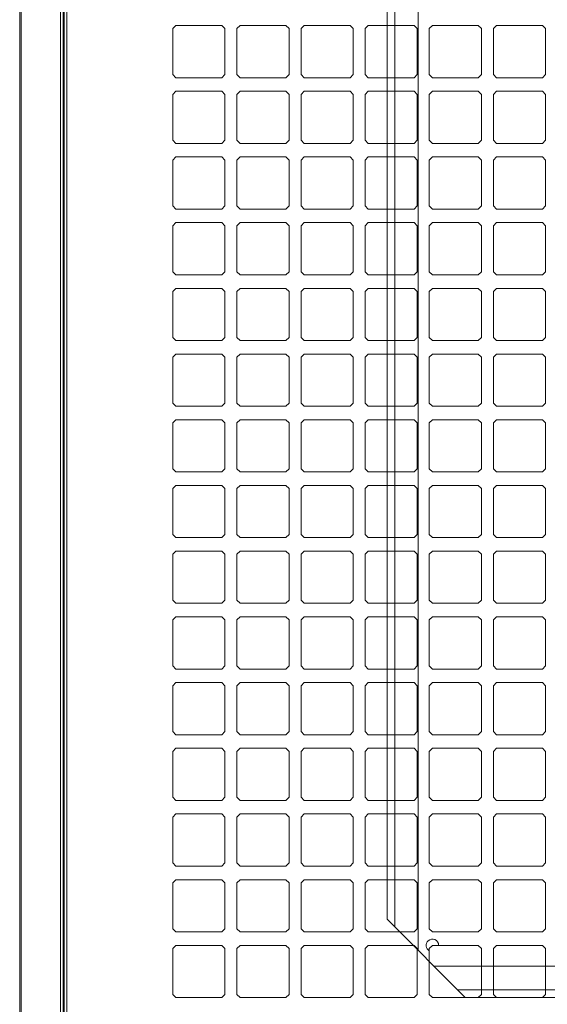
# Model space of a CAD drawing. Header units: millimetres. Extents: x 11633 to 96114, y -4650 to 25050.
# Tile 16 of 25: x 89067 to 89480, y 7020 to 7791. Entities that reach past the tile are written whole.
import ezdxf

# ---------------------------------------------------------------- set-up
doc = ezdxf.new("R2010")
doc.units = ezdxf.units.MM
doc.layers.get('0').update_dxf_attribs({"lineweight": 9})

msp = doc.modelspace()

# ---------------------------------------------------------------- linework, layer by layer
at = {"lineweight": 15}
for p, q in [((89067.96, 8161.02), (89067.96, 6821.85)), ((89066.83, 8139.02), (89066.83, 6822.04)), ((89098.91, 6400.11), (89098.91, 8139.44)), ((89100.87, 6821.61), (89100.87, 8139.44)), ((89101.74, 6821.61), (89101.74, 8139.48)), ((89103.69, 6822.69), (89103.69, 8140.02)), ((89379.12, 7903.73), (89379.12, 7061.74)), ((89360.74, 7885.35), (89360.74, 7080.11)), ((89354.62, 7879.23), (89354.62, 7086.24)), ((89189.26, 7786.13), (89186.81, 7783.68)), ((89186.81, 7747.74), (89186.81, 7783.68)), ((89189.26, 7786.13), (89225.2, 7786.13)), ((89227.65, 7783.68), (89225.2, 7786.13)), ((89227.65, 7747.74), (89227.65, 7783.68)), ((89239.48, 7786.13), (89237.03, 7783.68)), ((89237.03, 7747.74), (89237.03, 7783.68)), ((89239.48, 7786.13), (89275.42, 7786.13)), ((89277.87, 7783.68), (89275.42, 7786.13)), ((89277.87, 7747.74), (89277.87, 7783.68)), ((89289.71, 7786.13), (89287.26, 7783.68)), ((89287.26, 7747.74), (89287.26, 7783.68)), ((89289.71, 7786.13), (89325.65, 7786.13)), ((89328.1, 7783.68), (89325.65, 7786.13)), ((89328.1, 7747.74), (89328.1, 7783.68)), ((89339.93, 7786.13), (89337.48, 7783.68)), ((89337.48, 7747.74), (89337.48, 7783.68)), ((89339.93, 7786.13), (89375.87, 7786.13)), ((89378.32, 7783.68), (89375.87, 7786.13)), ((89378.32, 7747.74), (89378.32, 7783.68)), ((89390.16, 7786.13), (89387.71, 7783.68)), ((89387.71, 7747.74), (89387.71, 7783.68)), ((89390.16, 7786.13), (89426.1, 7786.13)), ((89428.55, 7783.68), (89426.1, 7786.13)), ((89428.55, 7747.74), (89428.55, 7783.68)), ((89440.38, 7786.13), (89437.93, 7783.68)), ((89437.93, 7747.74), (89437.93, 7783.68)), ((89440.38, 7786.13), (89476.32, 7786.13)), ((89478.77, 7783.68), (89476.32, 7786.13)), ((89478.77, 7747.74), (89478.77, 7783.68)), ((89189.26, 7745.29), (89186.81, 7747.74)), ((89189.26, 7745.29), (89225.2, 7745.29)), ((89227.65, 7747.74), (89225.2, 7745.29)), ((89239.48, 7745.29), (89237.03, 7747.74)), ((89239.48, 7745.29), (89275.42, 7745.29)), ((89277.87, 7747.74), (89275.42, 7745.29)), ((89289.71, 7745.29), (89287.26, 7747.74)), ((89289.71, 7745.29), (89325.65, 7745.29)), ((89328.1, 7747.74), (89325.65, 7745.29)), ((89339.93, 7745.29), (89337.48, 7747.74)), ((89339.93, 7745.29), (89375.87, 7745.29)), ((89378.32, 7747.74), (89375.87, 7745.29)), ((89390.16, 7745.29), (89387.71, 7747.74)), ((89390.16, 7745.29), (89426.1, 7745.29)), ((89428.55, 7747.74), (89426.1, 7745.29)), ((89440.38, 7745.29), (89437.93, 7747.74)), ((89440.38, 7745.29), (89476.32, 7745.29)), ((89478.77, 7747.74), (89476.32, 7745.29)), ((89189.26, 7734.68), (89186.81, 7732.23)), ((89189.26, 7734.68), (89225.2, 7734.68)), ((89227.65, 7732.23), (89225.2, 7734.68)), ((89239.48, 7734.68), (89237.03, 7732.23)), ((89239.48, 7734.68), (89275.42, 7734.68)), ((89277.87, 7732.23), (89275.42, 7734.68)), ((89289.71, 7734.68), (89287.26, 7732.23)), ((89289.71, 7734.68), (89325.65, 7734.68)), ((89328.1, 7732.23), (89325.65, 7734.68)), ((89339.93, 7734.68), (89337.48, 7732.23)), ((89339.93, 7734.68), (89375.87, 7734.68)), ((89378.32, 7732.23), (89375.87, 7734.68)), ((89390.16, 7734.68), (89387.71, 7732.23)), ((89390.16, 7734.68), (89426.1, 7734.68)), ((89428.55, 7732.23), (89426.1, 7734.68)), ((89440.38, 7734.68), (89437.93, 7732.23)), ((89440.38, 7734.68), (89476.32, 7734.68)), ((89478.77, 7732.23), (89476.32, 7734.68)), ((89186.81, 7696.29), (89186.81, 7732.23)), ((89227.65, 7696.29), (89227.65, 7732.23)), ((89237.03, 7696.29), (89237.03, 7732.23)), ((89277.87, 7696.29), (89277.87, 7732.23)), ((89287.26, 7696.29), (89287.26, 7732.23)), ((89328.1, 7696.29), (89328.1, 7732.23)), ((89337.48, 7696.29), (89337.48, 7732.23)), ((89378.32, 7696.29), (89378.32, 7732.23)), ((89387.71, 7696.29), (89387.71, 7732.23)), ((89428.55, 7696.29), (89428.55, 7732.23)), ((89437.93, 7696.29), (89437.93, 7732.23)), ((89478.77, 7696.29), (89478.77, 7732.23)), ((89189.26, 7693.84), (89186.81, 7696.29)), ((89227.65, 7696.29), (89225.2, 7693.84)), ((89239.48, 7693.84), (89237.03, 7696.29)), ((89277.87, 7696.29), (89275.42, 7693.84)), ((89289.71, 7693.84), (89287.26, 7696.29)), ((89328.1, 7696.29), (89325.65, 7693.84)), ((89339.93, 7693.84), (89337.48, 7696.29)), ((89378.32, 7696.29), (89375.87, 7693.84)), ((89390.16, 7693.84), (89387.71, 7696.29)), ((89428.55, 7696.29), (89426.1, 7693.84)), ((89440.38, 7693.84), (89437.93, 7696.29)), ((89478.77, 7696.29), (89476.32, 7693.84)), ((89189.26, 7693.84), (89225.2, 7693.84)), ((89239.48, 7693.84), (89275.42, 7693.84)), ((89289.71, 7693.84), (89325.65, 7693.84)), ((89339.93, 7693.84), (89375.87, 7693.84)), ((89390.16, 7693.84), (89426.1, 7693.84)), ((89440.38, 7693.84), (89476.32, 7693.84)), ((89189.26, 7683.23), (89186.81, 7680.78)), ((89186.81, 7644.84), (89186.81, 7680.78)), ((89189.26, 7683.23), (89225.2, 7683.23)), ((89227.65, 7680.78), (89225.2, 7683.23)), ((89227.65, 7644.84), (89227.65, 7680.78)), ((89239.48, 7683.23), (89237.03, 7680.78)), ((89237.03, 7644.84), (89237.03, 7680.78)), ((89239.48, 7683.23), (89275.42, 7683.23)), ((89277.87, 7680.78), (89275.42, 7683.23)), ((89277.87, 7644.84), (89277.87, 7680.78)), ((89289.71, 7683.23), (89287.26, 7680.78)), ((89287.26, 7644.84), (89287.26, 7680.78)), ((89289.71, 7683.23), (89325.65, 7683.23)), ((89328.1, 7680.78), (89325.65, 7683.23)), ((89328.1, 7644.84), (89328.1, 7680.78)), ((89339.93, 7683.23), (89337.48, 7680.78)), ((89337.48, 7644.84), (89337.48, 7680.78)), ((89339.93, 7683.23), (89375.87, 7683.23)), ((89378.32, 7680.78), (89375.87, 7683.23)), ((89378.32, 7644.84), (89378.32, 7680.78)), ((89390.16, 7683.23), (89387.71, 7680.78)), ((89387.71, 7644.84), (89387.71, 7680.78)), ((89390.16, 7683.23), (89426.1, 7683.23)), ((89428.55, 7680.78), (89426.1, 7683.23)), ((89428.55, 7644.84), (89428.55, 7680.78)), ((89440.38, 7683.23), (89437.93, 7680.78)), ((89437.93, 7644.84), (89437.93, 7680.78)), ((89440.38, 7683.23), (89476.32, 7683.23)), ((89478.77, 7680.78), (89476.32, 7683.23)), ((89478.77, 7644.84), (89478.77, 7680.78)), ((89189.26, 7642.39), (89186.81, 7644.84)), ((89189.26, 7642.39), (89225.2, 7642.39)), ((89227.65, 7644.84), (89225.2, 7642.39)), ((89239.48, 7642.39), (89237.03, 7644.84)), ((89239.48, 7642.39), (89275.42, 7642.39)), ((89277.87, 7644.84), (89275.42, 7642.39)), ((89289.71, 7642.39), (89287.26, 7644.84)), ((89289.71, 7642.39), (89325.65, 7642.39)), ((89328.1, 7644.84), (89325.65, 7642.39)), ((89339.93, 7642.39), (89337.48, 7644.84)), ((89339.93, 7642.39), (89375.87, 7642.39)), ((89378.32, 7644.84), (89375.87, 7642.39)), ((89390.16, 7642.39), (89387.71, 7644.84)), ((89390.16, 7642.39), (89426.1, 7642.39)), ((89428.55, 7644.84), (89426.1, 7642.39)), ((89440.38, 7642.39), (89437.93, 7644.84)), ((89440.38, 7642.39), (89476.32, 7642.39)), ((89478.77, 7644.84), (89476.32, 7642.39)), ((89189.26, 7631.78), (89186.81, 7629.33)), ((89186.81, 7593.39), (89186.81, 7629.33)), ((89189.26, 7631.78), (89225.2, 7631.78)), ((89227.65, 7629.33), (89225.2, 7631.78)), ((89227.65, 7593.39), (89227.65, 7629.33)), ((89239.48, 7631.78), (89237.03, 7629.33)), ((89237.03, 7593.39), (89237.03, 7629.33)), ((89239.48, 7631.78), (89275.42, 7631.78)), ((89277.87, 7629.33), (89275.42, 7631.78)), ((89277.87, 7593.39), (89277.87, 7629.33)), ((89289.71, 7631.78), (89287.26, 7629.33)), ((89287.26, 7593.39), (89287.26, 7629.33)), ((89289.71, 7631.78), (89325.65, 7631.78)), ((89328.1, 7629.33), (89325.65, 7631.78)), ((89328.1, 7593.39), (89328.1, 7629.33)), ((89339.93, 7631.78), (89337.48, 7629.33)), ((89337.48, 7593.39), (89337.48, 7629.33)), ((89339.93, 7631.78), (89375.87, 7631.78)), ((89378.32, 7629.33), (89375.87, 7631.78)), ((89378.32, 7593.39), (89378.32, 7629.33)), ((89390.16, 7631.78), (89387.71, 7629.33)), ((89387.71, 7593.39), (89387.71, 7629.33)), ((89390.16, 7631.78), (89426.1, 7631.78)), ((89428.55, 7629.33), (89426.1, 7631.78)), ((89428.55, 7593.39), (89428.55, 7629.33)), ((89440.38, 7631.78), (89437.93, 7629.33)), ((89437.93, 7593.39), (89437.93, 7629.33)), ((89440.38, 7631.78), (89476.32, 7631.78)), ((89478.77, 7629.33), (89476.32, 7631.78)), ((89478.77, 7593.39), (89478.77, 7629.33)), ((89189.26, 7590.94), (89186.81, 7593.39)), ((89189.26, 7590.94), (89225.2, 7590.94)), ((89227.65, 7593.39), (89225.2, 7590.94)), ((89239.48, 7590.94), (89237.03, 7593.39)), ((89239.48, 7590.94), (89275.42, 7590.94)), ((89277.87, 7593.39), (89275.42, 7590.94)), ((89289.71, 7590.94), (89287.26, 7593.39)), ((89289.71, 7590.94), (89325.65, 7590.94)), ((89328.1, 7593.39), (89325.65, 7590.94)), ((89339.93, 7590.94), (89337.48, 7593.39)), ((89339.93, 7590.94), (89375.87, 7590.94)), ((89378.32, 7593.39), (89375.87, 7590.94)), ((89390.16, 7590.94), (89387.71, 7593.39)), ((89390.16, 7590.94), (89426.1, 7590.94)), ((89428.55, 7593.39), (89426.1, 7590.94)), ((89440.38, 7590.94), (89437.93, 7593.39)), ((89440.38, 7590.94), (89476.32, 7590.94)), ((89478.77, 7593.39), (89476.32, 7590.94)), ((89189.26, 7580.33), (89186.81, 7577.88)), ((89189.26, 7580.33), (89225.2, 7580.33)), ((89227.65, 7577.88), (89225.2, 7580.33)), ((89239.48, 7580.33), (89237.03, 7577.88)), ((89239.48, 7580.33), (89275.42, 7580.33)), ((89277.87, 7577.88), (89275.42, 7580.33)), ((89289.71, 7580.33), (89287.26, 7577.88)), ((89289.71, 7580.33), (89325.65, 7580.33)), ((89328.1, 7577.88), (89325.65, 7580.33)), ((89339.93, 7580.33), (89337.48, 7577.88)), ((89339.93, 7580.33), (89375.87, 7580.33)), ((89378.32, 7577.88), (89375.87, 7580.33)), ((89390.16, 7580.33), (89387.71, 7577.88)), ((89390.16, 7580.33), (89426.1, 7580.33)), ((89428.55, 7577.88), (89426.1, 7580.33)), ((89440.38, 7580.33), (89437.93, 7577.88)), ((89440.38, 7580.33), (89476.32, 7580.33)), ((89478.77, 7577.88), (89476.32, 7580.33)), ((89186.81, 7541.94), (89186.81, 7577.88)), ((89227.65, 7541.94), (89227.65, 7577.88)), ((89237.03, 7541.94), (89237.03, 7577.88)), ((89277.87, 7541.94), (89277.87, 7577.88)), ((89287.26, 7541.94), (89287.26, 7577.88)), ((89328.1, 7541.94), (89328.1, 7577.88)), ((89337.48, 7541.94), (89337.48, 7577.88)), ((89378.32, 7541.94), (89378.32, 7577.88)), ((89387.71, 7541.94), (89387.71, 7577.88)), ((89428.55, 7541.94), (89428.55, 7577.88)), ((89437.93, 7541.94), (89437.93, 7577.88)), ((89478.77, 7541.94), (89478.77, 7577.88)), ((89189.26, 7539.49), (89186.81, 7541.94)), ((89227.65, 7541.94), (89225.2, 7539.49)), ((89239.48, 7539.49), (89237.03, 7541.94)), ((89277.87, 7541.94), (89275.42, 7539.49)), ((89289.71, 7539.49), (89287.26, 7541.94)), ((89328.1, 7541.94), (89325.65, 7539.49)), ((89339.93, 7539.49), (89337.48, 7541.94)), ((89378.32, 7541.94), (89375.87, 7539.49)), ((89390.16, 7539.49), (89387.71, 7541.94)), ((89428.55, 7541.94), (89426.1, 7539.49)), ((89440.38, 7539.49), (89437.93, 7541.94)), ((89478.77, 7541.94), (89476.32, 7539.49)), ((89189.26, 7539.49), (89225.2, 7539.49)), ((89239.48, 7539.49), (89275.42, 7539.49)), ((89289.71, 7539.49), (89325.65, 7539.49)), ((89339.93, 7539.49), (89375.87, 7539.49)), ((89390.16, 7539.49), (89426.1, 7539.49)), ((89440.38, 7539.49), (89476.32, 7539.49)), ((89189.26, 7528.88), (89186.81, 7526.43)), ((89186.81, 7490.49), (89186.81, 7526.43)), ((89189.26, 7528.88), (89225.2, 7528.88)), ((89227.65, 7526.43), (89225.2, 7528.88)), ((89227.65, 7490.49), (89227.65, 7526.43)), ((89239.48, 7528.88), (89237.03, 7526.43)), ((89237.03, 7490.49), (89237.03, 7526.43)), ((89239.48, 7528.88), (89275.42, 7528.88)), ((89277.87, 7526.43), (89275.42, 7528.88)), ((89277.87, 7490.49), (89277.87, 7526.43)), ((89289.71, 7528.88), (89287.26, 7526.43)), ((89287.26, 7490.49), (89287.26, 7526.43)), ((89289.71, 7528.88), (89325.65, 7528.88)), ((89328.1, 7526.43), (89325.65, 7528.88)), ((89328.1, 7490.49), (89328.1, 7526.43)), ((89339.93, 7528.88), (89337.48, 7526.43)), ((89337.48, 7490.49), (89337.48, 7526.43)), ((89339.93, 7528.88), (89375.87, 7528.88)), ((89378.32, 7526.43), (89375.87, 7528.88)), ((89378.32, 7490.49), (89378.32, 7526.43)), ((89390.16, 7528.88), (89387.71, 7526.43)), ((89387.71, 7490.49), (89387.71, 7526.43)), ((89390.16, 7528.88), (89426.1, 7528.88)), ((89428.55, 7526.43), (89426.1, 7528.88)), ((89428.55, 7490.49), (89428.55, 7526.43)), ((89440.38, 7528.88), (89437.93, 7526.43)), ((89437.93, 7490.49), (89437.93, 7526.43)), ((89440.38, 7528.88), (89476.32, 7528.88)), ((89478.77, 7526.43), (89476.32, 7528.88)), ((89478.77, 7490.49), (89478.77, 7526.43)), ((89189.26, 7488.04), (89186.81, 7490.49)), ((89189.26, 7488.04), (89225.2, 7488.04)), ((89227.65, 7490.49), (89225.2, 7488.04)), ((89239.48, 7488.04), (89237.03, 7490.49)), ((89239.48, 7488.04), (89275.42, 7488.04)), ((89277.87, 7490.49), (89275.42, 7488.04)), ((89289.71, 7488.04), (89287.26, 7490.49)), ((89289.71, 7488.04), (89325.65, 7488.04)), ((89328.1, 7490.49), (89325.65, 7488.04)), ((89339.93, 7488.04), (89337.48, 7490.49)), ((89339.93, 7488.04), (89375.87, 7488.04)), ((89378.32, 7490.49), (89375.87, 7488.04)), ((89390.16, 7488.04), (89387.71, 7490.49)), ((89390.16, 7488.04), (89426.1, 7488.04)), ((89428.55, 7490.49), (89426.1, 7488.04)), ((89440.38, 7488.04), (89437.93, 7490.49)), ((89440.38, 7488.04), (89476.32, 7488.04)), ((89478.77, 7490.49), (89476.32, 7488.04)), ((89189.26, 7477.43), (89186.81, 7474.98)), ((89186.81, 7439.04), (89186.81, 7474.98)), ((89189.26, 7477.43), (89225.2, 7477.43)), ((89227.65, 7474.98), (89225.2, 7477.43)), ((89227.65, 7439.04), (89227.65, 7474.98)), ((89239.48, 7477.43), (89237.03, 7474.98)), ((89237.03, 7439.04), (89237.03, 7474.98)), ((89239.48, 7477.43), (89275.42, 7477.43)), ((89277.87, 7474.98), (89275.42, 7477.43)), ((89277.87, 7439.04), (89277.87, 7474.98)), ((89289.71, 7477.43), (89287.26, 7474.98)), ((89287.26, 7439.04), (89287.26, 7474.98)), ((89289.71, 7477.43), (89325.65, 7477.43)), ((89328.1, 7474.98), (89325.65, 7477.43)), ((89328.1, 7439.04), (89328.1, 7474.98)), ((89339.93, 7477.43), (89337.48, 7474.98)), ((89337.48, 7439.04), (89337.48, 7474.98)), ((89339.93, 7477.43), (89375.87, 7477.43)), ((89378.32, 7474.98), (89375.87, 7477.43)), ((89378.32, 7439.04), (89378.32, 7474.98)), ((89390.16, 7477.43), (89387.71, 7474.98)), ((89387.71, 7439.04), (89387.71, 7474.98)), ((89390.16, 7477.43), (89426.1, 7477.43)), ((89428.55, 7474.98), (89426.1, 7477.43)), ((89428.55, 7439.04), (89428.55, 7474.98)), ((89440.38, 7477.43), (89437.93, 7474.98)), ((89437.93, 7439.04), (89437.93, 7474.98)), ((89440.38, 7477.43), (89476.32, 7477.43)), ((89478.77, 7474.98), (89476.32, 7477.43)), ((89478.77, 7439.04), (89478.77, 7474.98)), ((89189.26, 7436.59), (89186.81, 7439.04)), ((89189.26, 7436.59), (89225.2, 7436.59)), ((89227.65, 7439.04), (89225.2, 7436.59)), ((89239.48, 7436.59), (89237.03, 7439.04)), ((89239.48, 7436.59), (89275.42, 7436.59)), ((89277.87, 7439.04), (89275.42, 7436.59)), ((89289.71, 7436.59), (89287.26, 7439.04)), ((89289.71, 7436.59), (89325.65, 7436.59)), ((89328.1, 7439.04), (89325.65, 7436.59)), ((89339.93, 7436.59), (89337.48, 7439.04)), ((89339.93, 7436.59), (89375.87, 7436.59)), ((89378.32, 7439.04), (89375.87, 7436.59)), ((89390.16, 7436.59), (89387.71, 7439.04)), ((89390.16, 7436.59), (89426.1, 7436.59)), ((89428.55, 7439.04), (89426.1, 7436.59)), ((89440.38, 7436.59), (89437.93, 7439.04)), ((89440.38, 7436.59), (89476.32, 7436.59)), ((89478.77, 7439.04), (89476.32, 7436.59)), ((89189.26, 7425.98), (89186.81, 7423.53)), ((89189.26, 7425.98), (89225.2, 7425.98)), ((89227.65, 7423.53), (89225.2, 7425.98)), ((89239.48, 7425.98), (89237.03, 7423.53)), ((89239.48, 7425.98), (89275.42, 7425.98)), ((89277.87, 7423.53), (89275.42, 7425.98)), ((89289.71, 7425.98), (89287.26, 7423.53)), ((89289.71, 7425.98), (89325.65, 7425.98)), ((89328.1, 7423.53), (89325.65, 7425.98)), ((89339.93, 7425.98), (89337.48, 7423.53)), ((89339.93, 7425.98), (89375.87, 7425.98)), ((89378.32, 7423.53), (89375.87, 7425.98)), ((89390.16, 7425.98), (89387.71, 7423.53)), ((89390.16, 7425.98), (89426.1, 7425.98)), ((89428.55, 7423.53), (89426.1, 7425.98)), ((89440.38, 7425.98), (89437.93, 7423.53)), ((89440.38, 7425.98), (89476.32, 7425.98)), ((89478.77, 7423.53), (89476.32, 7425.98)), ((89186.81, 7387.59), (89186.81, 7423.53)), ((89227.65, 7387.59), (89227.65, 7423.53)), ((89237.03, 7387.59), (89237.03, 7423.53)), ((89277.87, 7387.59), (89277.87, 7423.53)), ((89287.26, 7387.59), (89287.26, 7423.53)), ((89328.1, 7387.59), (89328.1, 7423.53)), ((89337.48, 7387.59), (89337.48, 7423.53)), ((89378.32, 7387.59), (89378.32, 7423.53)), ((89387.71, 7387.59), (89387.71, 7423.53)), ((89428.55, 7387.59), (89428.55, 7423.53)), ((89437.93, 7387.59), (89437.93, 7423.53)), ((89478.77, 7387.59), (89478.77, 7423.53)), ((89189.26, 7385.14), (89186.81, 7387.59)), ((89227.65, 7387.59), (89225.2, 7385.14)), ((89239.48, 7385.14), (89237.03, 7387.59)), ((89277.87, 7387.59), (89275.42, 7385.14)), ((89289.71, 7385.14), (89287.26, 7387.59)), ((89328.1, 7387.59), (89325.65, 7385.14)), ((89339.93, 7385.14), (89337.48, 7387.59)), ((89378.32, 7387.59), (89375.87, 7385.14)), ((89390.16, 7385.14), (89387.71, 7387.59)), ((89428.55, 7387.59), (89426.1, 7385.14)), ((89440.38, 7385.14), (89437.93, 7387.59)), ((89478.77, 7387.59), (89476.32, 7385.14)), ((89189.26, 7385.14), (89225.2, 7385.14)), ((89239.48, 7385.14), (89275.42, 7385.14)), ((89289.71, 7385.14), (89325.65, 7385.14)), ((89339.93, 7385.14), (89375.87, 7385.14)), ((89390.16, 7385.14), (89426.1, 7385.14)), ((89440.38, 7385.14), (89476.32, 7385.14)), ((89189.26, 7374.53), (89186.81, 7372.08)), ((89186.81, 7336.14), (89186.81, 7372.08)), ((89189.26, 7374.53), (89225.2, 7374.53)), ((89227.65, 7372.08), (89225.2, 7374.53)), ((89227.65, 7336.14), (89227.65, 7372.08)), ((89239.48, 7374.53), (89237.03, 7372.08)), ((89237.03, 7336.14), (89237.03, 7372.08)), ((89239.48, 7374.53), (89275.42, 7374.53)), ((89277.87, 7372.08), (89275.42, 7374.53)), ((89277.87, 7336.14), (89277.87, 7372.08)), ((89289.71, 7374.53), (89287.26, 7372.08)), ((89287.26, 7336.14), (89287.26, 7372.08)), ((89289.71, 7374.53), (89325.65, 7374.53)), ((89328.1, 7372.08), (89325.65, 7374.53)), ((89328.1, 7336.14), (89328.1, 7372.08)), ((89339.93, 7374.53), (89337.48, 7372.08)), ((89337.48, 7336.14), (89337.48, 7372.08)), ((89339.93, 7374.53), (89375.87, 7374.53)), ((89378.32, 7372.08), (89375.87, 7374.53)), ((89378.32, 7336.14), (89378.32, 7372.08)), ((89390.16, 7374.53), (89387.71, 7372.08)), ((89387.71, 7336.14), (89387.71, 7372.08)), ((89390.16, 7374.53), (89426.1, 7374.53)), ((89428.55, 7372.08), (89426.1, 7374.53)), ((89428.55, 7336.14), (89428.55, 7372.08)), ((89440.38, 7374.53), (89437.93, 7372.08)), ((89437.93, 7336.14), (89437.93, 7372.08)), ((89440.38, 7374.53), (89476.32, 7374.53)), ((89478.77, 7372.08), (89476.32, 7374.53)), ((89478.77, 7336.14), (89478.77, 7372.08)), ((89189.26, 7333.69), (89186.81, 7336.14)), ((89189.26, 7333.69), (89225.2, 7333.69)), ((89227.65, 7336.14), (89225.2, 7333.69)), ((89239.48, 7333.69), (89237.03, 7336.14)), ((89239.48, 7333.69), (89275.42, 7333.69)), ((89277.87, 7336.14), (89275.42, 7333.69)), ((89289.71, 7333.69), (89287.26, 7336.14)), ((89289.71, 7333.69), (89325.65, 7333.69)), ((89328.1, 7336.14), (89325.65, 7333.69)), ((89339.93, 7333.69), (89337.48, 7336.14)), ((89339.93, 7333.69), (89375.87, 7333.69)), ((89378.32, 7336.14), (89375.87, 7333.69)), ((89390.16, 7333.69), (89387.71, 7336.14)), ((89390.16, 7333.69), (89426.1, 7333.69)), ((89428.55, 7336.14), (89426.1, 7333.69)), ((89440.38, 7333.69), (89437.93, 7336.14)), ((89440.38, 7333.69), (89476.32, 7333.69)), ((89478.77, 7336.14), (89476.32, 7333.69)), ((89189.26, 7323.08), (89186.81, 7320.63)), ((89186.81, 7284.69), (89186.81, 7320.63)), ((89189.26, 7323.08), (89225.2, 7323.08)), ((89227.65, 7320.63), (89225.2, 7323.08)), ((89227.65, 7284.69), (89227.65, 7320.63)), ((89239.48, 7323.08), (89237.03, 7320.63)), ((89237.03, 7284.69), (89237.03, 7320.63)), ((89239.48, 7323.08), (89275.42, 7323.08)), ((89277.87, 7320.63), (89275.42, 7323.08)), ((89277.87, 7284.69), (89277.87, 7320.63)), ((89289.71, 7323.08), (89287.26, 7320.63)), ((89287.26, 7284.69), (89287.26, 7320.63)), ((89289.71, 7323.08), (89325.65, 7323.08)), ((89328.1, 7320.63), (89325.65, 7323.08)), ((89328.1, 7284.69), (89328.1, 7320.63)), ((89339.93, 7323.08), (89337.48, 7320.63)), ((89337.48, 7284.69), (89337.48, 7320.63)), ((89339.93, 7323.08), (89375.87, 7323.08)), ((89378.32, 7320.63), (89375.87, 7323.08)), ((89378.32, 7284.69), (89378.32, 7320.63)), ((89390.16, 7323.08), (89387.71, 7320.63)), ((89387.71, 7284.69), (89387.71, 7320.63)), ((89390.16, 7323.08), (89426.1, 7323.08)), ((89428.55, 7320.63), (89426.1, 7323.08)), ((89428.55, 7284.69), (89428.55, 7320.63)), ((89440.38, 7323.08), (89437.93, 7320.63)), ((89437.93, 7284.69), (89437.93, 7320.63)), ((89440.38, 7323.08), (89476.32, 7323.08)), ((89478.77, 7320.63), (89476.32, 7323.08)), ((89478.77, 7284.69), (89478.77, 7320.63)), ((89189.26, 7282.24), (89186.81, 7284.69)), ((89189.26, 7282.24), (89225.2, 7282.24)), ((89227.65, 7284.69), (89225.2, 7282.24)), ((89239.48, 7282.24), (89237.03, 7284.69)), ((89239.48, 7282.24), (89275.42, 7282.24)), ((89277.87, 7284.69), (89275.42, 7282.24)), ((89289.71, 7282.24), (89287.26, 7284.69)), ((89289.71, 7282.24), (89325.65, 7282.24)), ((89328.1, 7284.69), (89325.65, 7282.24)), ((89339.93, 7282.24), (89337.48, 7284.69)), ((89339.93, 7282.24), (89375.87, 7282.24)), ((89378.32, 7284.69), (89375.87, 7282.24)), ((89390.16, 7282.24), (89387.71, 7284.69)), ((89390.16, 7282.24), (89426.1, 7282.24)), ((89428.55, 7284.69), (89426.1, 7282.24)), ((89440.38, 7282.24), (89437.93, 7284.69)), ((89440.38, 7282.24), (89476.32, 7282.24)), ((89478.77, 7284.69), (89476.32, 7282.24)), ((89189.26, 7271.63), (89186.81, 7269.18)), ((89189.26, 7271.63), (89225.2, 7271.63)), ((89227.65, 7269.18), (89225.2, 7271.63)), ((89239.48, 7271.63), (89237.03, 7269.18)), ((89239.48, 7271.63), (89275.42, 7271.63)), ((89277.87, 7269.18), (89275.42, 7271.63)), ((89289.71, 7271.63), (89287.26, 7269.18)), ((89289.71, 7271.63), (89325.65, 7271.63)), ((89328.1, 7269.18), (89325.65, 7271.63)), ((89339.93, 7271.63), (89337.48, 7269.18)), ((89339.93, 7271.63), (89375.87, 7271.63)), ((89378.32, 7269.18), (89375.87, 7271.63)), ((89390.16, 7271.63), (89387.71, 7269.18)), ((89390.16, 7271.63), (89426.1, 7271.63)), ((89428.55, 7269.18), (89426.1, 7271.63)), ((89440.38, 7271.63), (89437.93, 7269.18)), ((89440.38, 7271.63), (89476.32, 7271.63)), ((89478.77, 7269.18), (89476.32, 7271.63)), ((89186.81, 7233.24), (89186.81, 7269.18)), ((89227.65, 7233.24), (89227.65, 7269.18)), ((89237.03, 7233.24), (89237.03, 7269.18)), ((89277.87, 7233.24), (89277.87, 7269.18)), ((89287.26, 7233.24), (89287.26, 7269.18)), ((89328.1, 7233.24), (89328.1, 7269.18)), ((89337.48, 7233.24), (89337.48, 7269.18)), ((89378.32, 7233.24), (89378.32, 7269.18)), ((89387.71, 7233.24), (89387.71, 7269.18)), ((89428.55, 7233.24), (89428.55, 7269.18)), ((89437.93, 7233.24), (89437.93, 7269.18)), ((89478.77, 7233.24), (89478.77, 7269.18)), ((89189.26, 7230.79), (89186.81, 7233.24)), ((89227.65, 7233.24), (89225.2, 7230.79)), ((89239.48, 7230.79), (89237.03, 7233.24)), ((89277.87, 7233.24), (89275.42, 7230.79)), ((89289.71, 7230.79), (89287.26, 7233.24)), ((89328.1, 7233.24), (89325.65, 7230.79)), ((89339.93, 7230.79), (89337.48, 7233.24)), ((89378.32, 7233.24), (89375.87, 7230.79)), ((89390.16, 7230.79), (89387.71, 7233.24)), ((89428.55, 7233.24), (89426.1, 7230.79)), ((89440.38, 7230.79), (89437.93, 7233.24)), ((89478.77, 7233.24), (89476.32, 7230.79)), ((89189.26, 7230.79), (89225.2, 7230.79)), ((89239.48, 7230.79), (89275.42, 7230.79)), ((89289.71, 7230.79), (89325.65, 7230.79)), ((89339.93, 7230.79), (89375.87, 7230.79)), ((89390.16, 7230.79), (89426.1, 7230.79)), ((89440.38, 7230.79), (89476.32, 7230.79)), ((89189.26, 7220.18), (89186.81, 7217.73)), ((89186.81, 7181.79), (89186.81, 7217.73)), ((89189.26, 7220.18), (89225.2, 7220.18)), ((89227.65, 7217.73), (89225.2, 7220.18)), ((89227.65, 7181.79), (89227.65, 7217.73)), ((89239.48, 7220.18), (89237.03, 7217.73)), ((89237.03, 7181.79), (89237.03, 7217.73)), ((89239.48, 7220.18), (89275.42, 7220.18)), ((89277.87, 7217.73), (89275.42, 7220.18)), ((89277.87, 7181.79), (89277.87, 7217.73)), ((89289.71, 7220.18), (89287.26, 7217.73)), ((89287.26, 7181.79), (89287.26, 7217.73)), ((89289.71, 7220.18), (89325.65, 7220.18)), ((89328.1, 7217.73), (89325.65, 7220.18)), ((89328.1, 7181.79), (89328.1, 7217.73)), ((89339.93, 7220.18), (89337.48, 7217.73)), ((89337.48, 7181.79), (89337.48, 7217.73)), ((89339.93, 7220.18), (89375.87, 7220.18)), ((89378.32, 7217.73), (89375.87, 7220.18)), ((89378.32, 7181.79), (89378.32, 7217.73)), ((89390.16, 7220.18), (89387.71, 7217.73)), ((89387.71, 7181.79), (89387.71, 7217.73)), ((89390.16, 7220.18), (89426.1, 7220.18)), ((89428.55, 7217.73), (89426.1, 7220.18)), ((89428.55, 7181.79), (89428.55, 7217.73)), ((89440.38, 7220.18), (89437.93, 7217.73)), ((89437.93, 7181.79), (89437.93, 7217.73)), ((89440.38, 7220.18), (89476.32, 7220.18)), ((89478.77, 7217.73), (89476.32, 7220.18)), ((89478.77, 7181.79), (89478.77, 7217.73)), ((89189.26, 7179.34), (89186.81, 7181.79)), ((89189.26, 7179.34), (89225.2, 7179.34)), ((89227.65, 7181.79), (89225.2, 7179.34)), ((89239.48, 7179.34), (89237.03, 7181.79)), ((89239.48, 7179.34), (89275.42, 7179.34)), ((89277.87, 7181.79), (89275.42, 7179.34)), ((89289.71, 7179.34), (89287.26, 7181.79)), ((89289.71, 7179.34), (89325.65, 7179.34)), ((89328.1, 7181.79), (89325.65, 7179.34)), ((89339.93, 7179.34), (89337.48, 7181.79)), ((89339.93, 7179.34), (89375.87, 7179.34)), ((89378.32, 7181.79), (89375.87, 7179.34)), ((89390.16, 7179.34), (89387.71, 7181.79)), ((89390.16, 7179.34), (89426.1, 7179.34)), ((89428.55, 7181.79), (89426.1, 7179.34)), ((89440.38, 7179.34), (89437.93, 7181.79)), ((89440.38, 7179.34), (89476.32, 7179.34)), ((89478.77, 7181.79), (89476.32, 7179.34)), ((89189.26, 7168.73), (89186.81, 7166.28)), ((89186.81, 7130.34), (89186.81, 7166.28)), ((89189.26, 7168.73), (89225.2, 7168.73)), ((89227.65, 7166.28), (89225.2, 7168.73)), ((89227.65, 7130.34), (89227.65, 7166.28)), ((89239.48, 7168.73), (89237.03, 7166.28)), ((89237.03, 7130.34), (89237.03, 7166.28)), ((89239.48, 7168.73), (89275.42, 7168.73)), ((89277.87, 7166.28), (89275.42, 7168.73)), ((89277.87, 7130.34), (89277.87, 7166.28)), ((89289.71, 7168.73), (89287.26, 7166.28)), ((89287.26, 7130.34), (89287.26, 7166.28)), ((89289.71, 7168.73), (89325.65, 7168.73)), ((89328.1, 7166.28), (89325.65, 7168.73)), ((89328.1, 7130.34), (89328.1, 7166.28)), ((89339.93, 7168.73), (89337.48, 7166.28)), ((89337.48, 7130.34), (89337.48, 7166.28)), ((89339.93, 7168.73), (89375.87, 7168.73)), ((89378.32, 7166.28), (89375.87, 7168.73)), ((89378.32, 7130.34), (89378.32, 7166.28)), ((89390.16, 7168.73), (89387.71, 7166.28)), ((89387.71, 7130.34), (89387.71, 7166.28)), ((89390.16, 7168.73), (89426.1, 7168.73)), ((89428.55, 7166.28), (89426.1, 7168.73)), ((89428.55, 7130.34), (89428.55, 7166.28)), ((89440.38, 7168.73), (89437.93, 7166.28)), ((89437.93, 7130.34), (89437.93, 7166.28)), ((89440.38, 7168.73), (89476.32, 7168.73)), ((89478.77, 7166.28), (89476.32, 7168.73)), ((89478.77, 7130.34), (89478.77, 7166.28)), ((89189.26, 7127.89), (89186.81, 7130.34)), ((89189.26, 7127.89), (89225.2, 7127.89)), ((89227.65, 7130.34), (89225.2, 7127.89)), ((89239.48, 7127.89), (89237.03, 7130.34)), ((89239.48, 7127.89), (89275.42, 7127.89)), ((89277.87, 7130.34), (89275.42, 7127.89)), ((89289.71, 7127.89), (89287.26, 7130.34)), ((89289.71, 7127.89), (89325.65, 7127.89)), ((89328.1, 7130.34), (89325.65, 7127.89)), ((89339.93, 7127.89), (89337.48, 7130.34)), ((89339.93, 7127.89), (89375.87, 7127.89)), ((89378.32, 7130.34), (89375.87, 7127.89)), ((89390.16, 7127.89), (89387.71, 7130.34)), ((89390.16, 7127.89), (89426.1, 7127.89)), ((89428.55, 7130.34), (89426.1, 7127.89)), ((89440.38, 7127.89), (89437.93, 7130.34)), ((89440.38, 7127.89), (89476.32, 7127.89)), ((89478.77, 7130.34), (89476.32, 7127.89)), ((89189.26, 7117.28), (89186.81, 7114.83)), ((89189.26, 7117.28), (89225.2, 7117.28)), ((89227.65, 7114.83), (89225.2, 7117.28)), ((89239.48, 7117.28), (89237.03, 7114.83)), ((89239.48, 7117.28), (89275.42, 7117.28)), ((89277.87, 7114.83), (89275.42, 7117.28)), ((89289.71, 7117.28), (89287.26, 7114.83)), ((89289.71, 7117.28), (89325.65, 7117.28)), ((89328.1, 7114.83), (89325.65, 7117.28)), ((89339.93, 7117.28), (89337.48, 7114.83)), ((89339.93, 7117.28), (89375.87, 7117.28)), ((89378.32, 7114.83), (89375.87, 7117.28)), ((89390.16, 7117.28), (89387.71, 7114.83)), ((89390.16, 7117.28), (89426.1, 7117.28)), ((89428.55, 7114.83), (89426.1, 7117.28)), ((89440.38, 7117.28), (89437.93, 7114.83)), ((89440.38, 7117.28), (89476.32, 7117.28)), ((89478.77, 7114.83), (89476.32, 7117.28)), ((89186.81, 7078.89), (89186.81, 7114.83)), ((89227.65, 7078.89), (89227.65, 7114.83)), ((89237.03, 7078.89), (89237.03, 7114.83)), ((89277.87, 7078.89), (89277.87, 7114.83)), ((89287.26, 7078.89), (89287.26, 7114.83)), ((89328.1, 7078.89), (89328.1, 7114.83)), ((89337.48, 7078.89), (89337.48, 7114.83)), ((89378.32, 7078.89), (89378.32, 7114.83)), ((89387.71, 7078.89), (89387.71, 7114.83)), ((89428.55, 7078.89), (89428.55, 7114.83)), ((89437.93, 7078.89), (89437.93, 7114.83)), ((89478.77, 7078.89), (89478.77, 7114.83)), ((89354.62, 7086.24), (89415.87, 7024.99)), ((89189.26, 7076.44), (89186.81, 7078.89)), ((89227.65, 7078.89), (89225.2, 7076.44)), ((89239.48, 7076.44), (89237.03, 7078.89)), ((89277.87, 7078.89), (89275.42, 7076.44)), ((89289.71, 7076.44), (89287.26, 7078.89)), ((89328.1, 7078.89), (89325.65, 7076.44)), ((89339.93, 7076.44), (89337.48, 7078.89)), ((89378.32, 7078.89), (89375.87, 7076.44)), ((89390.16, 7076.44), (89387.71, 7078.89)), ((89428.55, 7078.89), (89426.1, 7076.44)), ((89440.38, 7076.44), (89437.93, 7078.89)), ((89478.77, 7078.89), (89476.32, 7076.44)), ((89189.26, 7076.44), (89225.2, 7076.44)), ((89239.48, 7076.44), (89275.42, 7076.44)), ((89289.71, 7076.44), (89325.65, 7076.44)), ((89339.93, 7076.44), (89375.87, 7076.44)), ((89390.16, 7076.44), (89426.1, 7076.44)), ((89440.38, 7076.44), (89476.32, 7076.44)), ((89189.26, 7065.83), (89186.81, 7063.38)), ((89186.81, 7027.44), (89186.81, 7063.38)), ((89189.26, 7065.83), (89225.2, 7065.83)), ((89227.65, 7063.38), (89225.2, 7065.83)), ((89227.65, 7027.44), (89227.65, 7063.38)), ((89239.48, 7065.83), (89237.03, 7063.38)), ((89237.03, 7027.44), (89237.03, 7063.38)), ((89239.48, 7065.83), (89275.42, 7065.83)), ((89277.87, 7063.38), (89275.42, 7065.83)), ((89277.87, 7027.44), (89277.87, 7063.38)), ((89289.71, 7065.83), (89287.26, 7063.38)), ((89287.26, 7027.44), (89287.26, 7063.38)), ((89289.71, 7065.83), (89325.65, 7065.83)), ((89328.1, 7063.38), (89325.65, 7065.83)), ((89328.1, 7027.44), (89328.1, 7063.38)), ((89339.93, 7065.83), (89337.48, 7063.38)), ((89337.48, 7027.44), (89337.48, 7063.38)), ((89339.93, 7065.83), (89375.87, 7065.83)), ((89378.32, 7063.38), (89375.87, 7065.83)), ((89378.32, 7027.44), (89378.32, 7063.38)), ((89390.16, 7065.83), (89387.71, 7063.38)), ((89387.71, 7027.44), (89387.71, 7063.38)), ((89390.16, 7065.83), (89426.1, 7065.83)), ((89428.55, 7063.38), (89426.1, 7065.83)), ((89428.55, 7027.44), (89428.55, 7063.38)), ((89440.38, 7065.83), (89437.93, 7063.38)), ((89437.93, 7027.44), (89437.93, 7063.38)), ((89440.38, 7065.83), (89476.32, 7065.83)), ((89478.77, 7063.38), (89476.32, 7065.83)), ((89478.77, 7027.44), (89478.77, 7063.38)), ((89391.37, 7049.49), (90276.81, 7049.49)), ((89189.26, 7024.99), (89186.81, 7027.44)), ((89189.26, 7024.99), (89225.2, 7024.99)), ((89227.65, 7027.44), (89225.2, 7024.99)), ((89239.48, 7024.99), (89237.03, 7027.44)), ((89239.48, 7024.99), (89275.42, 7024.99)), ((89277.87, 7027.44), (89275.42, 7024.99)), ((89289.71, 7024.99), (89287.26, 7027.44)), ((89289.71, 7024.99), (89325.65, 7024.99)), ((89328.1, 7027.44), (89325.65, 7024.99)), ((89339.93, 7024.99), (89337.48, 7027.44)), ((89339.93, 7024.99), (89375.87, 7024.99)), ((89378.32, 7027.44), (89375.87, 7024.99)), ((89390.16, 7024.99), (89387.71, 7027.44)), ((89390.16, 7024.99), (89426.1, 7024.99)), ((89409.74, 7031.11), (90258.43, 7031.11)), ((89415.87, 7024.99), (90252.31, 7024.99)), ((89428.55, 7027.44), (89426.1, 7024.99)), ((89440.38, 7024.99), (89437.93, 7027.44)), ((89440.38, 7024.99), (89476.32, 7024.99)), ((89478.77, 7027.44), (89476.32, 7024.99))]:
    msp.add_line(p, q, dxfattribs=at)
for start, end in [(0, 132.0033), (132.0033, 240)]:
    msp.add_arc((89390.16, 7065.83), 4.9, start, end, dxfattribs=at)

doc.saveas('drawing.dxf')
